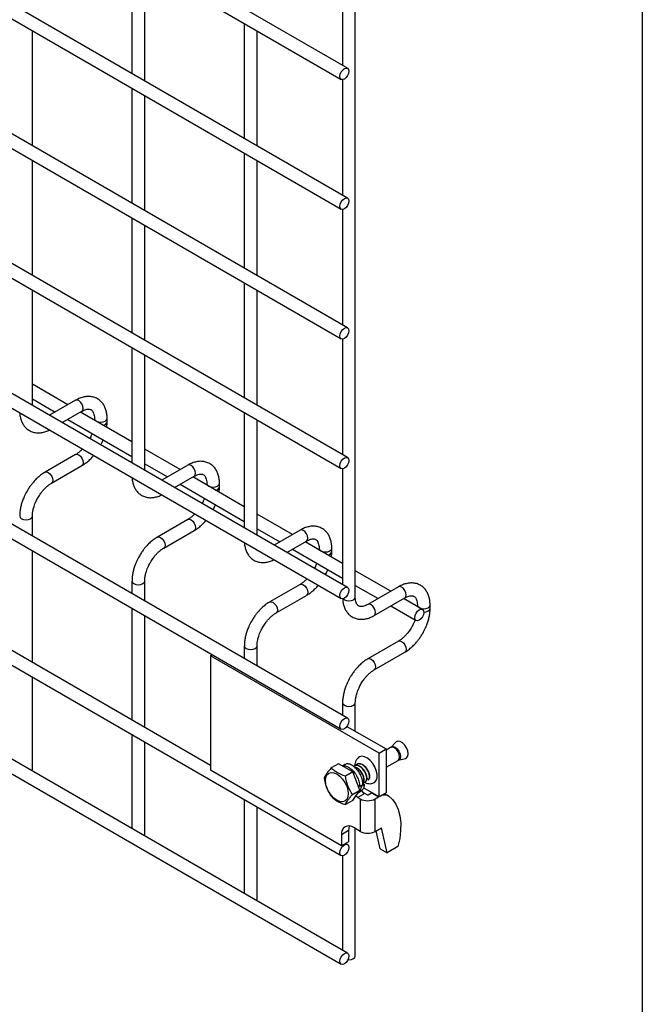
# Model space of a CAD drawing. Header units: inches. Extents: x 0.2 to 10.8, y 0.2 to 8.2.
# Tile 13 of 26: x 10.314 to 10.75, y 4.107 to 4.795. Entities that reach past the tile are written whole.
import ezdxf

# ---------------------------------------------------------------- set-up
doc = ezdxf.new("R2010")
doc.units = ezdxf.units.IN
doc.header["$MEASUREMENT"] = 0
doc.layers.add('TEXT', color=140, linetype='Continuous', lineweight=25)

msp = doc.modelspace()

# ---------------------------------------------------------------- linework, layer by layer
for p, q in [((10.54389, 4.76092), (8.97607, 5.666)), ((8.97163, 5.6583), (10.53944, 4.75322)), ((10.54925, 4.39121), (10.54925, 5.591)), ((10.54389, 4.67019), (8.97607, 5.57527)), ((8.97163, 5.56757), (10.53944, 4.66249)), ((10.54389, 4.57946), (8.97607, 5.48454)), ((8.97163, 5.47685), (10.53944, 4.57177)), ((10.54389, 4.48874), (8.97607, 5.39382)), ((8.97163, 5.38612), (10.53944, 4.48104)), ((10.54389, 4.39801), (8.97607, 5.30309)), ((8.97163, 5.29539), (10.53944, 4.39031)), ((10.54389, 4.30663), (8.97607, 5.21171)), ((8.97163, 5.20401), (10.53944, 4.29893)), ((8.97163, 5.11555), (10.53944, 4.21047)), ((10.44797, 4.27354), (9.06623, 5.07121)), ((10.54389, 4.14234), (8.97607, 5.04742)), ((8.97163, 5.03972), (10.53944, 4.13464)), ((10.54036, 4.84374), (10.54036, 4.76295)), ((10.39305, 4.83773), (10.39305, 4.75727)), ((10.40194, 4.75214), (10.40194, 4.8326)), ((10.47162, 4.79237), (10.47162, 4.71191)), ((10.32337, 4.70677), (10.32337, 4.78723)), ((10.48051, 4.70678), (10.48051, 4.78724)), ((10.54036, 4.75301), (10.54036, 4.67223)), ((10.39305, 4.747), (10.39305, 4.66654)), ((10.40194, 4.66141), (10.40194, 4.74187)), ((10.32337, 4.61604), (10.32337, 4.6965)), ((10.47162, 4.70165), (10.47162, 4.62119)), ((10.48051, 4.61605), (10.48051, 4.69652)), ((10.54036, 4.66229), (10.54036, 4.5815)), ((10.39305, 4.65628), (10.39305, 4.57581)), ((10.40194, 4.57068), (10.40194, 4.65115)), ((10.32337, 4.52531), (10.32337, 4.60578)), ((10.47162, 4.61092), (10.47162, 4.53046)), ((10.48051, 4.52533), (10.48051, 4.60579)), ((10.54036, 4.57156), (10.54036, 4.49077)), ((10.39305, 4.56555), (10.39305, 4.48509)), ((10.40194, 4.47996), (10.40194, 4.56042)), ((10.34815, 4.52569), (10.32337, 4.53999)), ((10.32337, 4.52973), (10.33926, 4.52055)), ((10.35355, 4.52881), (10.33543, 4.51835)), ((10.34432, 4.51322), (10.358, 4.52111)), ((10.39305, 4.49977), (10.35704, 4.52055)), ((10.36677, 4.51604), (10.36677, 4.51494)), ((10.37566, 4.51373), (10.37566, 4.51604)), ((10.47162, 4.52019), (10.47162, 4.43973)), ((10.34815, 4.51542), (10.39305, 4.4895)), ((10.48051, 4.4346), (10.48051, 4.51506)), ((10.35355, 4.49084), (10.33222, 4.47852)), ((10.42672, 4.48033), (10.40194, 4.49463)), ((10.33667, 4.47082), (10.358, 4.48314)), ((10.40194, 4.48437), (10.41783, 4.4752)), ((10.43212, 4.48345), (10.414, 4.47299)), ((10.42289, 4.46786), (10.43656, 4.47575)), ((10.47162, 4.45441), (10.4356, 4.4752)), ((10.54036, 4.48083), (10.54036, 4.40005)), ((10.42672, 4.47007), (10.47162, 4.44415)), ((10.44534, 4.47069), (10.44534, 4.46958)), ((10.45422, 4.46837), (10.45422, 4.47069)), ((10.32337, 4.43393), (10.32337, 4.4478)), ((10.50528, 4.43497), (10.48051, 4.44928)), ((10.43212, 4.44548), (10.41079, 4.43317)), ((10.41523, 4.42547), (10.43656, 4.43778)), ((10.48051, 4.43901), (10.49639, 4.42984)), ((10.51069, 4.43809), (10.49257, 4.42764)), ((10.50146, 4.4225), (10.51513, 4.4304)), ((10.54036, 4.41472), (10.51417, 4.42984)), ((10.32337, 4.34547), (10.32337, 4.42367)), ((10.50528, 4.42471), (10.54036, 4.40446)), ((10.5239, 4.42533), (10.5239, 4.42423)), ((10.53279, 4.42302), (10.53279, 4.42533)), ((10.57403, 4.39529), (10.54925, 4.40959)), ((10.39305, 4.40244), (10.39305, 4.39371)), ((10.40194, 4.38857), (10.40194, 4.40244)), ((10.51069, 4.40013), (10.48936, 4.38781)), ((10.54925, 4.39933), (10.56514, 4.39016)), ((10.4938, 4.38011), (10.51513, 4.39243)), ((10.57943, 4.39841), (10.5581, 4.38609)), ((10.56255, 4.3784), (10.58388, 4.39071)), ((10.59617, 4.3825), (10.58292, 4.39016)), ((10.59265, 4.38564), (10.59265, 4.38454)), ((10.60154, 4.38333), (10.60154, 4.38564)), ((10.39305, 4.38344), (10.39305, 4.30525)), ((10.40194, 4.30012), (10.40194, 4.37831)), ((10.57403, 4.38502), (10.59173, 4.37481)), ((10.57943, 4.36044), (10.5581, 4.34812)), ((10.44797, 4.35023), (10.44928, 4.35098)), ((10.47162, 4.35709), (10.47162, 4.34835)), ((10.48051, 4.34322), (10.48051, 4.35709)), ((10.56255, 4.34043), (10.58388, 4.35274)), ((10.56582, 4.2822), (10.44797, 4.35023)), ((10.44797, 4.35023), (10.44797, 4.27016)), ((10.32337, 4.2707), (10.32337, 4.33521)), ((10.54036, 4.3174), (10.54036, 4.30866)), ((10.54925, 4.29743), (10.54925, 4.3174)), ((10.54343, 4.30079), (10.57073, 4.28503)), ((10.39305, 4.29498), (10.39305, 4.22941)), ((10.40194, 4.22534), (10.40194, 4.28985)), ((10.5777, 4.28985), (10.57406, 4.28618)), ((10.56582, 4.2822), (10.57073, 4.28503)), ((10.56582, 4.25157), (10.56582, 4.2822)), ((10.57395, 4.2861), (10.57073, 4.28424)), ((10.57073, 4.28503), (10.57073, 4.25441)), ((10.57405, 4.28617), (10.57394, 4.2861)), ((10.57073, 4.27221), (10.57916, 4.27707)), ((10.57928, 4.27713), (10.58428, 4.27844)), ((10.32309, 4.2698), (10.32337, 4.2707)), ((10.53954, 4.2173), (10.44797, 4.27016)), ((10.53749, 4.27468), (10.53247, 4.27179)), ((10.54741, 4.26895), (10.53749, 4.27468)), ((10.54194, 4.27411), (10.54021, 4.27311)), ((10.54741, 4.26895), (10.5424, 4.26606)), ((10.55237, 4.25617), (10.54741, 4.26895)), ((10.54736, 4.25327), (10.55237, 4.25617)), ((10.54741, 4.24911), (10.55237, 4.25617)), ((10.55113, 4.2544), (10.55336, 4.25569)), ((10.55222, 4.25869), (10.55116, 4.2593)), ((10.55458, 4.26005), (10.55222, 4.25869)), ((10.55293, 4.2591), (10.55337, 4.25882)), ((10.55573, 4.26018), (10.55337, 4.25882)), ((10.55447, 4.261), (10.55573, 4.26018)), ((10.56582, 4.25157), (10.55503, 4.25781)), ((10.55824, 4.25296), (10.56064, 4.25434)), ((10.56064, 4.25434), (10.56084, 4.25445)), ((10.56064, 4.25434), (10.56555, 4.25151)), ((10.57073, 4.25441), (10.56582, 4.25157)), ((10.47162, 4.24963), (10.47162, 4.18406)), ((10.54741, 4.24911), (10.5424, 4.24621)), ((10.5509, 4.25112), (10.54956, 4.25216)), ((10.55581, 4.25395), (10.5509, 4.25112)), ((10.5509, 4.25112), (10.55262, 4.25012)), ((10.55262, 4.25012), (10.55262, 4.22744)), ((10.55754, 4.25296), (10.55581, 4.25395)), ((10.56315, 4.25012), (10.56555, 4.25151)), ((10.56315, 4.22744), (10.56315, 4.25012)), ((10.56555, 4.25151), (10.56575, 4.25162)), ((10.56969, 4.25381), (10.57238, 4.25226)), ((10.48051, 4.17999), (10.48051, 4.2445)), ((10.54445, 4.22794), (10.53954, 4.2251)), ((10.54445, 4.22794), (10.54445, 4.22014)), ((10.55262, 4.22744), (10.54811, 4.23005)), ((10.54925, 4.1403), (10.54925, 4.22939)), ((10.56315, 4.22744), (10.56751, 4.22996)), ((10.56673, 4.2153), (10.56378, 4.2278)), ((10.57164, 4.21247), (10.56751, 4.22996)), ((10.40166, 4.22444), (10.40194, 4.22534)), ((10.53954, 4.2251), (10.53954, 4.2173)), ((10.54445, 4.22014), (10.53954, 4.2173)), ((10.54389, 4.21817), (10.54247, 4.21899)), ((10.56673, 4.2153), (10.57164, 4.21247)), ((10.5791, 4.21678), (10.57164, 4.21247)), ((10.54036, 4.21027), (10.54036, 4.14437)), ((10.48022, 4.17909), (10.48051, 4.17999))]:
    msp.add_line(p, q)
at = {"flags": 128}
for points in [[(10.54481, 4.75888), (10.54457, 4.75736), (10.54389, 4.75579), (10.54287, 4.75441), (10.54166, 4.75344), (10.54046, 4.75302), (10.53944, 4.75322), (10.53876, 4.754), (10.53852, 4.75525), (10.53876, 4.75678), (10.53944, 4.75835), (10.54046, 4.75973), (10.54166, 4.7607), (10.54287, 4.76112), (10.54389, 4.76092), (10.54457, 4.76013), (10.54481, 4.75888)], [(10.54481, 4.66816), (10.54457, 4.66663), (10.54389, 4.66506), (10.54287, 4.66368), (10.54166, 4.66271), (10.54046, 4.66229), (10.53944, 4.66249), (10.53876, 4.66328), (10.53852, 4.66453), (10.53876, 4.66605), (10.53944, 4.66763), (10.54046, 4.669), (10.54166, 4.66997), (10.54287, 4.67039), (10.54389, 4.67019), (10.54457, 4.66941), (10.54481, 4.66816)], [(10.54481, 4.57743), (10.54457, 4.5759), (10.54389, 4.57433), (10.54287, 4.57296), (10.54166, 4.57199), (10.54046, 4.57157), (10.53944, 4.57177), (10.53876, 4.57255), (10.53852, 4.5738), (10.53876, 4.57533), (10.53944, 4.5769), (10.54046, 4.57827), (10.54166, 4.57924), (10.54287, 4.57966), (10.54389, 4.57946), (10.54457, 4.57868), (10.54481, 4.57743)], [(10.358, 4.52111), (10.358, 4.52111), (10.35868, 4.52189), (10.35892, 4.52314), (10.35868, 4.52467), (10.358, 4.52624), (10.35698, 4.52762), (10.35577, 4.52859), (10.35457, 4.529), (10.35355, 4.52881)], [(10.36677, 4.51603), (10.36711, 4.51506), (10.36807, 4.51423), (10.36951, 4.51367), (10.37121, 4.51348), (10.37291, 4.51367), (10.37436, 4.51423), (10.37532, 4.51506), (10.37566, 4.51603)], [(10.35355, 4.49084), (10.35457, 4.49104), (10.35577, 4.49062), (10.35698, 4.48965), (10.358, 4.48827), (10.35868, 4.4867), (10.35892, 4.48517), (10.35868, 4.48392), (10.358, 4.48314), (10.358, 4.48314)], [(10.54481, 4.4867), (10.54457, 4.48518), (10.54389, 4.48361), (10.54287, 4.48223), (10.54166, 4.48126), (10.54046, 4.48084), (10.53944, 4.48104), (10.53876, 4.48182), (10.53852, 4.48307), (10.53876, 4.4846), (10.53944, 4.48617), (10.54046, 4.48755), (10.54166, 4.48852), (10.54287, 4.48894), (10.54389, 4.48874), (10.54457, 4.48795), (10.54481, 4.4867)], [(10.43656, 4.47575), (10.43656, 4.47575), (10.43725, 4.47654), (10.43748, 4.47779), (10.43725, 4.47931), (10.43656, 4.48088), (10.43554, 4.48226), (10.43434, 4.48323), (10.43314, 4.48365), (10.43212, 4.48345)], [(10.3322, 4.47851), (10.33222, 4.47852), (10.33324, 4.47872), (10.33444, 4.4783), (10.33565, 4.47733), (10.33667, 4.47596), (10.33735, 4.47439), (10.33759, 4.47286)], [(10.33759, 4.47286), (10.33735, 4.47161), (10.33667, 4.47083), (10.33665, 4.47082)], [(10.44534, 4.47068), (10.44567, 4.4697), (10.44664, 4.46887), (10.44808, 4.46832), (10.44978, 4.46812), (10.45148, 4.46832), (10.45292, 4.46887), (10.45389, 4.4697), (10.45422, 4.47067)], [(10.31448, 4.44781), (10.31448, 4.4478), (10.31482, 4.44682), (10.31578, 4.44598)], [(10.31578, 4.44598), (10.31723, 4.44543), (10.31893, 4.44523), (10.32063, 4.44543), (10.32207, 4.44598), (10.32303, 4.44682), (10.32337, 4.4478), (10.32337, 4.44781)], [(10.43212, 4.44548), (10.43314, 4.44568), (10.43434, 4.44526), (10.43554, 4.44429), (10.43656, 4.44292), (10.43725, 4.44134), (10.43748, 4.43982), (10.43725, 4.43857), (10.43656, 4.43778), (10.43656, 4.43778)], [(10.41077, 4.43316), (10.41079, 4.43317), (10.41181, 4.43337), (10.41301, 4.43295), (10.41421, 4.43198), (10.41523, 4.4306), (10.41591, 4.42903), (10.41615, 4.4275)], [(10.51513, 4.4304), (10.51513, 4.4304), (10.51581, 4.43118), (10.51605, 4.43243), (10.51581, 4.43396), (10.51513, 4.43553), (10.51411, 4.4369), (10.51291, 4.43787), (10.51171, 4.43829), (10.51069, 4.43809)], [(10.41615, 4.4275), (10.41591, 4.42625), (10.41523, 4.42547), (10.41522, 4.42546)], [(10.5239, 4.42532), (10.52424, 4.42435), (10.5252, 4.42352), (10.52665, 4.42296), (10.52835, 4.42276), (10.53005, 4.42296), (10.53149, 4.42352), (10.53245, 4.42435), (10.53279, 4.42531)], [(10.39305, 4.40246), (10.39305, 4.40244), (10.39339, 4.40146), (10.39435, 4.40063)], [(10.39435, 4.40063), (10.39579, 4.40007), (10.39749, 4.39988), (10.39919, 4.40007), (10.40064, 4.40063), (10.4016, 4.40146), (10.40194, 4.40244), (10.40194, 4.40245)], [(10.51069, 4.40013), (10.51171, 4.40032), (10.51291, 4.39991), (10.51411, 4.39893), (10.51513, 4.39756), (10.51581, 4.39599), (10.51605, 4.39446), (10.51581, 4.39321), (10.51513, 4.39243), (10.51513, 4.39243)], [(10.54481, 4.39598), (10.54457, 4.39445), (10.54389, 4.39288), (10.54287, 4.3915), (10.54166, 4.39053), (10.54046, 4.39011), (10.53944, 4.39031), (10.53876, 4.3911), (10.53852, 4.39235), (10.53876, 4.39387), (10.53944, 4.39544), (10.54046, 4.39682), (10.54166, 4.39779), (10.54287, 4.39821), (10.54389, 4.39801), (10.54457, 4.39723), (10.54481, 4.39598)], [(10.58388, 4.39071), (10.58388, 4.39071), (10.58456, 4.39149), (10.5848, 4.39274), (10.58456, 4.39427), (10.58388, 4.39584), (10.58286, 4.39722), (10.58166, 4.39819), (10.58045, 4.39861), (10.57943, 4.39841)], [(10.48934, 4.3878), (10.48936, 4.38781), (10.49038, 4.38801), (10.49158, 4.38759), (10.49278, 4.38662), (10.4938, 4.38525), (10.49448, 4.38367), (10.49472, 4.38215)], [(10.54075, 4.39016), (10.54166, 4.38939), (10.54311, 4.38883), (10.54481, 4.38864), (10.54651, 4.38883), (10.54795, 4.38939), (10.54891, 4.39022), (10.54925, 4.39121)], [(10.56256, 4.3784), (10.56323, 4.37918), (10.56347, 4.38043), (10.56323, 4.38196), (10.56255, 4.38353), (10.56153, 4.3849), (10.56032, 4.38587), (10.55912, 4.38629), (10.55811, 4.3861)], [(10.59265, 4.38564), (10.59299, 4.38466), (10.59395, 4.38383), (10.59539, 4.38327), (10.59709, 4.38308), (10.59879, 4.38327), (10.60024, 4.38383), (10.6012, 4.38466), (10.60154, 4.38563)], [(10.49472, 4.38215), (10.49448, 4.3809), (10.4938, 4.38011), (10.49379, 4.38011)], [(10.59709, 4.38047), (10.59685, 4.37894), (10.59617, 4.37737), (10.59515, 4.376), (10.59395, 4.37503), (10.59275, 4.37461), (10.59173, 4.37481), (10.59105, 4.37559), (10.59081, 4.37684), (10.59105, 4.37837), (10.59173, 4.37994), (10.59275, 4.38131), (10.59395, 4.38228), (10.59515, 4.3827), (10.59617, 4.3825), (10.59685, 4.38172), (10.59709, 4.38047)], [(10.59708, 4.38076), (10.59709, 4.38076), (10.59879, 4.38096), (10.60024, 4.38152), (10.6012, 4.38235), (10.60154, 4.38331)], [(10.57943, 4.36044), (10.58045, 4.36064), (10.58166, 4.36022), (10.58286, 4.35925), (10.58388, 4.35787), (10.58456, 4.3563), (10.5848, 4.35478), (10.58456, 4.35352), (10.58388, 4.35274), (10.58388, 4.35274)], [(10.47162, 4.3571), (10.47162, 4.35709), (10.47195, 4.3561), (10.47292, 4.35527)], [(10.47292, 4.35527), (10.47436, 4.35472), (10.47606, 4.35452), (10.47776, 4.35472), (10.4792, 4.35527), (10.48017, 4.3561), (10.48051, 4.35709), (10.48051, 4.3571)], [(10.55808, 4.34811), (10.5581, 4.34812), (10.55912, 4.34832), (10.56032, 4.3479), (10.56153, 4.34693), (10.56255, 4.34556), (10.56323, 4.34399), (10.56347, 4.34246)], [(10.56347, 4.34246), (10.56323, 4.34121), (10.56255, 4.34043), (10.56253, 4.34042)], [(10.54036, 4.31742), (10.54036, 4.3174), (10.5407, 4.31642), (10.54166, 4.31558)], [(10.54166, 4.31558), (10.54311, 4.31503), (10.54481, 4.31483), (10.54651, 4.31503), (10.54795, 4.31558), (10.54891, 4.31642), (10.54925, 4.3174), (10.54925, 4.31741)], [(10.54481, 4.30459), (10.54457, 4.30307), (10.54389, 4.3015), (10.54287, 4.30012), (10.54166, 4.29915), (10.54046, 4.29873), (10.53944, 4.29893), (10.53876, 4.29972), (10.53852, 4.30097), (10.53876, 4.30249), (10.53944, 4.30406), (10.54046, 4.30544), (10.54166, 4.30641), (10.54287, 4.30683), (10.54389, 4.30663), (10.54457, 4.30585), (10.54481, 4.30459)], [(10.58428, 4.27844), (10.58512, 4.27886), (10.58594, 4.28002), (10.58622, 4.28172), (10.58594, 4.28375), (10.58512, 4.28586), (10.58386, 4.2878), (10.58233, 4.28933), (10.58069, 4.29028), (10.57915, 4.29052), (10.5779, 4.29003), (10.5777, 4.28985)], [(10.58024, 4.27946), (10.57996, 4.28125), (10.57916, 4.28309), (10.57797, 4.2847), (10.57656, 4.28584), (10.57515, 4.28633), (10.57395, 4.2861)], [(10.57406, 4.28618), (10.57444, 4.28647), (10.57565, 4.28671), (10.57708, 4.28621), (10.57852, 4.28505), (10.57973, 4.28342), (10.58054, 4.28155), (10.58082, 4.27973), (10.58054, 4.27824), (10.57973, 4.27731), (10.57928, 4.27713)], [(10.56153, 4.26102), (10.5629, 4.26173), (10.56394, 4.26311), (10.56448, 4.26503), (10.56448, 4.26735), (10.56394, 4.26989), (10.5629, 4.27247), (10.56143, 4.2749), (10.55965, 4.27699), (10.55768, 4.2786), (10.55568, 4.27959), (10.55379, 4.27991), (10.55215, 4.27952), (10.55126, 4.27887)], [(10.57916, 4.27707), (10.57916, 4.27707), (10.57996, 4.27799), (10.58024, 4.27946)], [(10.53631, 4.26756), (10.53837, 4.26605), (10.5403, 4.26402), (10.54195, 4.26161), (10.54322, 4.25897), (10.54401, 4.25629), (10.54428, 4.25375), (10.54401, 4.25152), (10.54322, 4.24976), (10.54195, 4.24858), (10.5403, 4.24807), (10.53837, 4.24826), (10.53631, 4.24914), (10.53425, 4.25065), (10.53232, 4.25268), (10.53067, 4.25509), (10.5294, 4.25773), (10.52861, 4.26041), (10.52834, 4.26295), (10.52861, 4.26518), (10.5294, 4.26694), (10.53067, 4.26812), (10.53232, 4.26863), (10.53425, 4.26844), (10.53631, 4.26756)], [(10.55777, 4.26489), (10.55771, 4.26475), (10.55734, 4.26416)], [(10.55361, 4.256), (10.5543, 4.25517), (10.55581, 4.25395)], [(10.57238, 4.25226), (10.57519, 4.24974), (10.57749, 4.24653), (10.57925, 4.24269), (10.58042, 4.23829), (10.581, 4.23341), (10.58097, 4.22813), (10.58034, 4.22255), (10.5791, 4.21678)], [(10.54503, 4.23116), (10.54462, 4.22977), (10.54445, 4.22794)], [(10.54481, 4.21614), (10.54457, 4.21461), (10.54389, 4.21304), (10.54287, 4.21166), (10.54166, 4.21069), (10.54046, 4.21027), (10.53944, 4.21047), (10.53876, 4.21126), (10.53852, 4.21251), (10.53876, 4.21403), (10.53944, 4.21561), (10.54046, 4.21698), (10.54166, 4.21795), (10.54287, 4.21837), (10.54389, 4.21817), (10.54457, 4.21739), (10.54481, 4.21614)], [(10.54481, 4.1403), (10.54457, 4.13877), (10.54389, 4.1372), (10.54287, 4.13583), (10.54166, 4.13486), (10.54046, 4.13444), (10.53944, 4.13464), (10.53876, 4.13542), (10.53852, 4.13667), (10.53876, 4.1382), (10.53944, 4.13977), (10.54046, 4.14115), (10.54166, 4.14212), (10.54287, 4.14253), (10.54389, 4.14234), (10.54457, 4.14155), (10.54481, 4.1403)], [(10.54418, 4.13776), (10.54481, 4.13773), (10.54651, 4.13793), (10.54795, 4.13849), (10.54891, 4.13932), (10.54925, 4.1403)]]:
    msp.add_lwpolyline(points, dxfattribs=at)
for centre, radius, start, end in [((10.37271, 4.51438), 0.00302, 274.62896, 347.23497), ((10.45128, 4.46903), 0.00302, 274.62896, 347.23497), ((10.52984, 4.42367), 0.00302, 274.62896, 347.23497), ((10.55789, 4.26028), 0.01144, 242.60967, 297.39033), ((10.55789, 4.25364), 0.000769, 242.60967, 297.39033), ((10.56971, 4.24653), 0.00632, 65.02423, 117.66493), ((10.54476, 4.22595), 0.00529, 50.79671, 189.21404), ((10.55789, 4.2376), 0.01144, 242.60967, 297.39033)]:
    msp.add_arc(centre, radius, start, end)
for points, knots in [([(10.37562, 4.51603), (10.37562, 4.51668), (10.37562, 4.51832), (10.37522, 4.52079), (10.37443, 4.52341), (10.37322, 4.52581), (10.37158, 4.52792), (10.36948, 4.52967), (10.36691, 4.53093), (10.36404, 4.53155), (10.36105, 4.53151), (10.35811, 4.53088), (10.35559, 4.52995), (10.3541, 4.52907), (10.35356, 4.52875)], [0, 0, 0, 0, 0.055567, 0.138504, 0.222425, 0.30696, 0.392199, 0.479244, 0.570497, 0.669499, 0.760713, 0.85404, 0.947565, 1, 1, 1, 1]), ([(10.31455, 4.52014), (10.31455, 4.51999), (10.31456, 4.51887), (10.31493, 4.51689), (10.31569, 4.51425), (10.3169, 4.51185), (10.31853, 4.50972), (10.32062, 4.50797), (10.32319, 4.50668), (10.32605, 4.50605), (10.32904, 4.50606), (10.33199, 4.5067), (10.33412, 4.50742), (10.33522, 4.50804), (10.33536, 4.50813)], [0, 0, 0, 0, 0.013723, 0.10406, 0.195472, 0.287558, 0.380399, 0.475166, 0.574431, 0.682027, 0.781307, 0.88292, 0.98483, 1, 1, 1, 1]), ([(10.35799, 4.52109), (10.35846, 4.52135), (10.35949, 4.52191), (10.36091, 4.5224), (10.36223, 4.52264), (10.36334, 4.52261), (10.36426, 4.52235), (10.36498, 4.52189), (10.36568, 4.52103), (10.36626, 4.51982), (10.36664, 4.51817), (10.36681, 4.51687), (10.36676, 4.51608), (10.36676, 4.51604)], [0, 0, 0, 0, 0.0764275, 0.1647247, 0.2545582, 0.3485318, 0.4536211, 0.5897326, 0.6957057, 0.7966579, 0.8959306, 0.9942419, 1, 1, 1, 1]), ([(10.37539, 4.50996), (10.37551, 4.51092), (10.37567, 4.5122), (10.37563, 4.51341), (10.37562, 4.51371)], [0, 0, 0, 0, 0.751133, 1, 1, 1, 1]), ([(10.36514, 4.50562), (10.36508, 4.50545), (10.3648, 4.50466), (10.36429, 4.50347), (10.36376, 4.50249), (10.36356, 4.50211)], [0, 0, 0, 0, 0.138837, 0.673422, 1, 1, 1, 1]), ([(10.37125, 4.49767), (10.37168, 4.49847), (10.3723, 4.49961), (10.37278, 4.50078), (10.37292, 4.50112)], [0, 0, 0, 0, 0.7072491, 1, 1, 1, 1]), ([(10.35844, 4.49481), (10.35799, 4.49435), (10.357, 4.49333), (10.35542, 4.49206), (10.35422, 4.4912), (10.35363, 4.49089), (10.35356, 4.49085)], [0, 0, 0, 0, 0.278956, 0.614263, 0.955326, 1, 1, 1, 1]), ([(10.35799, 4.48319), (10.35839, 4.48341), (10.3597, 4.48412), (10.36178, 4.48571), (10.36409, 4.48782), (10.36558, 4.48936), (10.36625, 4.4902), (10.3663, 4.49026)], [0, 0, 0, 0, 0.1354788, 0.4394257, 0.7219268, 0.9798731, 1, 1, 1, 1]), ([(10.45419, 4.47067), (10.45419, 4.47133), (10.45419, 4.47297), (10.45378, 4.47543), (10.453, 4.47805), (10.45179, 4.48045), (10.45015, 4.48257), (10.44805, 4.48431), (10.44547, 4.48558), (10.44261, 4.48619), (10.43962, 4.48616), (10.43667, 4.48552), (10.43415, 4.48459), (10.43266, 4.48371), (10.43213, 4.48339)], [0, 0, 0, 0, 0.0555668, 0.1385038, 0.2224247, 0.3069596, 0.3921987, 0.4792444, 0.5704974, 0.6694987, 0.7607129, 0.8540395, 0.9475646, 1, 1, 1, 1]), ([(10.33223, 4.47847), (10.33186, 4.47827), (10.33058, 4.47758), (10.32853, 4.47601), (10.32617, 4.47392), (10.32423, 4.47183), (10.32255, 4.46976), (10.32103, 4.46766), (10.3201, 4.4661), (10.31962, 4.46531)], [0, 0, 0, 0, 0.07606, 0.263025, 0.437356, 0.597789, 0.719605, 0.857445, 1, 1, 1, 1]), ([(10.39312, 4.47479), (10.39312, 4.47464), (10.39313, 4.47351), (10.39349, 4.47153), (10.39426, 4.4689), (10.39546, 4.46649), (10.3971, 4.46437), (10.39919, 4.46261), (10.40176, 4.46133), (10.40462, 4.46069), (10.40761, 4.46071), (10.41056, 4.46134), (10.41268, 4.46206), (10.41379, 4.46269), (10.41393, 4.46277)], [0, 0, 0, 0, 0.013723, 0.10406, 0.195472, 0.287558, 0.380399, 0.475166, 0.574431, 0.682027, 0.781307, 0.88292, 0.98483, 1, 1, 1, 1]), ([(10.43656, 4.47574), (10.43703, 4.476), (10.43805, 4.47656), (10.43948, 4.47704), (10.4408, 4.47728), (10.4419, 4.47726), (10.44283, 4.477), (10.44355, 4.47653), (10.44425, 4.47567), (10.44483, 4.47446), (10.4452, 4.47282), (10.44538, 4.47152), (10.44533, 4.47073), (10.44533, 4.47068)], [0, 0, 0, 0, 0.0764275, 0.1647247, 0.2545582, 0.3485318, 0.4536211, 0.5897326, 0.6957057, 0.7966579, 0.8959306, 0.9942419, 1, 1, 1, 1]), ([(10.32732, 4.46087), (10.32794, 4.46187), (10.3288, 4.46328), (10.33025, 4.46517), (10.33154, 4.46666), (10.33312, 4.46823), (10.33476, 4.46959), (10.33597, 4.47045), (10.33658, 4.47077), (10.33666, 4.47081)], [0, 0, 0, 0, 0.233129, 0.327944, 0.483213, 0.641195, 0.806921, 0.975516, 1, 1, 1, 1]), ([(10.45396, 4.46461), (10.45408, 4.46557), (10.45424, 4.46685), (10.4542, 4.46806), (10.45419, 4.46836)], [0, 0, 0, 0, 0.751133, 1, 1, 1, 1]), ([(10.31962, 4.46531), (10.31894, 4.46405), (10.31798, 4.46228), (10.31684, 4.45957), (10.316, 4.45724), (10.31524, 4.45447), (10.31472, 4.45162), (10.31447, 4.44937), (10.31451, 4.44813), (10.31452, 4.44781)], [0, 0, 0, 0, 0.221131, 0.31129, 0.45988, 0.612568, 0.774969, 0.943008, 1, 1, 1, 1]), ([(10.32338, 4.44781), (10.3234, 4.44846), (10.32343, 4.44981), (10.32383, 4.45212), (10.32442, 4.45435), (10.32515, 4.45641), (10.32605, 4.45854), (10.32685, 4.46001), (10.32732, 4.46087)], [0, 0, 0, 0, 0.169404, 0.352436, 0.534098, 0.667609, 0.805654, 1, 1, 1, 1]), ([(10.4437, 4.46026), (10.44365, 4.4601), (10.44337, 4.4593), (10.44286, 4.45812), (10.44233, 4.45713), (10.44213, 4.45675)], [0, 0, 0, 0, 0.138837, 0.673422, 1, 1, 1, 1]), ([(10.44981, 4.45232), (10.45025, 4.45312), (10.45087, 4.45425), (10.45135, 4.45542), (10.45149, 4.45577)], [0, 0, 0, 0, 0.707249, 1, 1, 1, 1]), ([(10.437, 4.44945), (10.43655, 4.44899), (10.43557, 4.44798), (10.43399, 4.4467), (10.43279, 4.44584), (10.43219, 4.44553), (10.43212, 4.4455)], [0, 0, 0, 0, 0.278956, 0.614263, 0.955326, 1, 1, 1, 1]), ([(10.43656, 4.43784), (10.43696, 4.43806), (10.43827, 4.43877), (10.44034, 4.44036), (10.44266, 4.44246), (10.44414, 4.444), (10.44482, 4.44485), (10.44487, 4.44491)], [0, 0, 0, 0, 0.135479, 0.439426, 0.721927, 0.979873, 1, 1, 1, 1]), ([(10.53276, 4.42532), (10.53276, 4.42597), (10.53275, 4.42761), (10.53235, 4.43008), (10.53157, 4.4327), (10.53036, 4.4351), (10.52872, 4.43721), (10.52662, 4.43895), (10.52404, 4.44022), (10.52118, 4.44084), (10.51819, 4.4408), (10.51524, 4.44017), (10.51272, 4.43924), (10.51123, 4.43836), (10.51069, 4.43804)], [0, 0, 0, 0, 0.055567, 0.138504, 0.222425, 0.30696, 0.392199, 0.479244, 0.570497, 0.669499, 0.760713, 0.85404, 0.947565, 1, 1, 1, 1]), ([(10.4108, 4.43311), (10.41043, 4.43291), (10.40914, 4.43223), (10.40709, 4.43066), (10.40474, 4.42856), (10.40279, 4.42647), (10.40111, 4.4244), (10.3996, 4.4223), (10.39866, 4.42075), (10.39819, 4.41996)], [0, 0, 0, 0, 0.07606, 0.263025, 0.437356, 0.597789, 0.719605, 0.857445, 1, 1, 1, 1]), ([(10.47168, 4.42943), (10.47168, 4.42928), (10.4717, 4.42816), (10.47206, 4.42617), (10.47283, 4.42354), (10.47403, 4.42113), (10.47567, 4.41901), (10.47776, 4.41725), (10.48033, 4.41597), (10.48319, 4.41534), (10.48618, 4.41535), (10.48912, 4.41598), (10.49125, 4.4167), (10.49235, 4.41733), (10.4925, 4.41741)], [0, 0, 0, 0, 0.013723, 0.10406, 0.195472, 0.287558, 0.380399, 0.475166, 0.574431, 0.682027, 0.781307, 0.88292, 0.98483, 1, 1, 1, 1]), ([(10.51513, 4.43038), (10.5156, 4.43064), (10.51662, 4.4312), (10.51805, 4.43169), (10.51937, 4.43193), (10.52047, 4.4319), (10.5214, 4.43164), (10.52211, 4.43117), (10.52282, 4.43031), (10.5234, 4.42911), (10.52377, 4.42746), (10.52394, 4.42616), (10.5239, 4.42537), (10.5239, 4.42533)], [0, 0, 0, 0, 0.076428, 0.164725, 0.254558, 0.348532, 0.453621, 0.589733, 0.695706, 0.796658, 0.895931, 0.994242, 1, 1, 1, 1]), ([(10.39819, 4.41996), (10.39751, 4.4187), (10.39655, 4.41692), (10.39541, 4.41421), (10.39457, 4.41188), (10.39381, 4.40911), (10.39329, 4.40627), (10.39303, 4.40401), (10.39308, 4.40277), (10.39309, 4.40246)], [0, 0, 0, 0, 0.221131, 0.31129, 0.45988, 0.612568, 0.774969, 0.943008, 1, 1, 1, 1]), ([(10.40589, 4.41551), (10.4065, 4.41651), (10.40737, 4.41792), (10.40882, 4.41981), (10.41011, 4.42131), (10.41168, 4.42288), (10.41333, 4.42423), (10.41454, 4.4251), (10.41515, 4.42541), (10.41523, 4.42545)], [0, 0, 0, 0, 0.233129, 0.327944, 0.483213, 0.641195, 0.806921, 0.975516, 1, 1, 1, 1]), ([(10.53252, 4.41925), (10.53265, 4.42021), (10.53281, 4.42149), (10.53277, 4.4227), (10.53276, 4.423)], [0, 0, 0, 0, 0.751133, 1, 1, 1, 1]), ([(10.40195, 4.40245), (10.40197, 4.4031), (10.402, 4.40445), (10.40239, 4.40676), (10.40299, 4.40899), (10.40372, 4.41106), (10.40462, 4.41318), (10.40542, 4.41465), (10.40589, 4.41551)], [0, 0, 0, 0, 0.169404, 0.352436, 0.534098, 0.667609, 0.805654, 1, 1, 1, 1]), ([(10.52227, 4.4149), (10.52221, 4.41474), (10.52193, 4.41395), (10.52143, 4.41276), (10.5209, 4.41177), (10.5207, 4.4114)], [0, 0, 0, 0, 0.138837, 0.673422, 1, 1, 1, 1]), ([(10.52838, 4.40696), (10.52882, 4.40776), (10.52943, 4.40889), (10.52991, 4.41007), (10.53006, 4.41041)], [0, 0, 0, 0, 0.707249, 1, 1, 1, 1]), ([(10.51557, 4.40409), (10.51512, 4.40363), (10.51414, 4.40262), (10.51256, 4.40135), (10.51136, 4.40048), (10.51076, 4.40018), (10.51069, 4.40014)], [0, 0, 0, 0, 0.278956, 0.614263, 0.955326, 1, 1, 1, 1]), ([(10.51512, 4.39248), (10.51553, 4.3927), (10.51684, 4.39341), (10.51891, 4.395), (10.52123, 4.39711), (10.52271, 4.39865), (10.52339, 4.39949), (10.52344, 4.39955)], [0, 0, 0, 0, 0.135479, 0.439426, 0.721927, 0.979873, 1, 1, 1, 1]), ([(10.6015, 4.38563), (10.6015, 4.38629), (10.6015, 4.38792), (10.6011, 4.39039), (10.60031, 4.39301), (10.5991, 4.39541), (10.59746, 4.39752), (10.59536, 4.39927), (10.59279, 4.40054), (10.58992, 4.40115), (10.58693, 4.40111), (10.58399, 4.40048), (10.58147, 4.39955), (10.57998, 4.39867), (10.57944, 4.39835)], [0, 0, 0, 0, 0.055567, 0.138504, 0.222425, 0.30696, 0.392199, 0.479244, 0.570497, 0.669499, 0.760713, 0.85404, 0.947565, 1, 1, 1, 1]), ([(10.58387, 4.39069), (10.58435, 4.39095), (10.58537, 4.39151), (10.58679, 4.392), (10.58811, 4.39224), (10.58922, 4.39221), (10.59014, 4.39195), (10.59086, 4.39149), (10.59156, 4.39063), (10.59214, 4.38942), (10.59252, 4.38778), (10.59269, 4.38647), (10.59264, 4.38568), (10.59264, 4.38564)], [0, 0, 0, 0, 0.0764275, 0.1647247, 0.2545582, 0.3485318, 0.4536211, 0.5897326, 0.6957057, 0.7966579, 0.8959306, 0.9942419, 1, 1, 1, 1]), ([(10.48936, 4.38776), (10.48899, 4.38756), (10.48771, 4.38687), (10.48566, 4.3853), (10.48331, 4.3832), (10.48136, 4.38112), (10.47968, 4.37904), (10.47817, 4.37694), (10.47723, 4.37539), (10.47676, 4.3746)], [0, 0, 0, 0, 0.07606, 0.263025, 0.437356, 0.597789, 0.719605, 0.857445, 1, 1, 1, 1]), ([(10.54042, 4.39013), (10.54042, 4.38985), (10.54043, 4.38859), (10.5408, 4.38649), (10.54157, 4.38385), (10.54278, 4.38145), (10.54441, 4.37932), (10.54651, 4.37757), (10.54907, 4.37628), (10.55193, 4.37565), (10.55492, 4.37567), (10.55787, 4.37628), (10.56044, 4.37722), (10.56197, 4.37811), (10.56254, 4.37845)], [0, 0, 0, 0, 0.024248, 0.109661, 0.196092, 0.283159, 0.37094, 0.460542, 0.554397, 0.656129, 0.749998, 0.846073, 0.942429, 1, 1, 1, 1]), ([(10.55811, 4.38611), (10.55764, 4.38585), (10.55662, 4.38529), (10.55519, 4.3848), (10.55386, 4.38455), (10.55274, 4.38458), (10.55181, 4.38483), (10.55108, 4.3853), (10.55037, 4.38615), (10.54978, 4.38735), (10.54939, 4.38898), (10.54921, 4.39031), (10.54926, 4.39114), (10.54926, 4.39121)], [0, 0, 0, 0, 0.075077, 0.163199, 0.252825, 0.346487, 0.450972, 0.58545, 0.691939, 0.792819, 0.891945, 0.990119, 1, 1, 1, 1]), ([(10.48445, 4.37016), (10.48507, 4.37116), (10.48594, 4.37256), (10.48739, 4.37446), (10.48867, 4.37595), (10.49025, 4.37752), (10.49189, 4.37887), (10.49311, 4.37974), (10.49372, 4.38006), (10.4938, 4.3801)], [0, 0, 0, 0, 0.233129, 0.327944, 0.483213, 0.641195, 0.806921, 0.975516, 1, 1, 1, 1]), ([(10.59642, 4.36589), (10.5971, 4.36715), (10.59806, 4.36892), (10.5992, 4.37163), (10.60003, 4.37395), (10.60079, 4.37671), (10.6013, 4.37955), (10.60155, 4.38179), (10.60151, 4.38301), (10.6015, 4.38332)], [0, 0, 0, 0, 0.221644, 0.312014, 0.460947, 0.613984, 0.776753, 0.945173, 1, 1, 1, 1]), ([(10.47676, 4.3746), (10.47607, 4.37334), (10.47511, 4.37157), (10.47398, 4.36885), (10.47314, 4.36652), (10.47237, 4.36376), (10.47186, 4.36091), (10.4716, 4.35866), (10.47164, 4.35741), (10.47165, 4.3571)], [0, 0, 0, 0, 0.221131, 0.31129, 0.45988, 0.612568, 0.774969, 0.943008, 1, 1, 1, 1]), ([(10.59102, 4.37522), (10.59096, 4.37505), (10.59068, 4.37426), (10.58996, 4.37261), (10.58917, 4.37117), (10.58872, 4.37034)], [0, 0, 0, 0, 0.099316, 0.48173, 1, 1, 1, 1]), ([(10.48052, 4.35709), (10.48053, 4.35774), (10.48057, 4.3591), (10.48096, 4.3614), (10.48155, 4.36364), (10.48229, 4.3657), (10.48318, 4.36783), (10.48399, 4.3693), (10.48445, 4.37016)], [0, 0, 0, 0, 0.169404, 0.352436, 0.534098, 0.667609, 0.805654, 1, 1, 1, 1]), ([(10.58872, 4.37034), (10.58811, 4.36934), (10.58724, 4.36794), (10.5858, 4.36605), (10.58452, 4.36456), (10.58295, 4.363), (10.58131, 4.36166), (10.58011, 4.3608), (10.57951, 4.36049), (10.57944, 4.36046)], [0, 0, 0, 0, 0.233739, 0.328802, 0.484462, 0.642821, 0.80892, 0.97787, 1, 1, 1, 1]), ([(10.58387, 4.3528), (10.58427, 4.35302), (10.58559, 4.35373), (10.58765, 4.35532), (10.58998, 4.35741), (10.59191, 4.35949), (10.59358, 4.36156), (10.59506, 4.36363), (10.59597, 4.36515), (10.59642, 4.36589)], [0, 0, 0, 0, 0.083322, 0.270253, 0.443996, 0.602637, 0.725185, 0.864961, 1, 1, 1, 1]), ([(10.55811, 4.34807), (10.55774, 4.34787), (10.55646, 4.34718), (10.55441, 4.34561), (10.55205, 4.34352), (10.55011, 4.34143), (10.54843, 4.33936), (10.54692, 4.33726), (10.54598, 4.3357), (10.5455, 4.33491)], [0, 0, 0, 0, 0.07606, 0.263025, 0.437356, 0.597789, 0.719605, 0.857445, 1, 1, 1, 1]), ([(10.5532, 4.33047), (10.55382, 4.33147), (10.55468, 4.33288), (10.55614, 4.33477), (10.55742, 4.33626), (10.559, 4.33783), (10.56064, 4.33919), (10.56185, 4.34006), (10.56247, 4.34037), (10.56254, 4.34041)], [0, 0, 0, 0, 0.233129, 0.3279445, 0.4832131, 0.6411945, 0.806921, 0.975516, 1, 1, 1, 1]), ([(10.5455, 4.33491), (10.54482, 4.33365), (10.54386, 4.33188), (10.54272, 4.32917), (10.54189, 4.32684), (10.54112, 4.32407), (10.5406, 4.32123), (10.54035, 4.31897), (10.54039, 4.31773), (10.5404, 4.31741)], [0, 0, 0, 0, 0.221131, 0.31129, 0.45988, 0.612568, 0.774969, 0.943008, 1, 1, 1, 1]), ([(10.54926, 4.31741), (10.54928, 4.31806), (10.54931, 4.31941), (10.54971, 4.32172), (10.5503, 4.32395), (10.55103, 4.32601), (10.55193, 4.32814), (10.55273, 4.32961), (10.5532, 4.33047)], [0, 0, 0, 0, 0.169404, 0.352436, 0.534098, 0.667609, 0.805654, 1, 1, 1, 1]), ([(10.55131, 4.2788), (10.55105, 4.27857), (10.55023, 4.27786), (10.54943, 4.27619), (10.54894, 4.27455), (10.54895, 4.27355), (10.54895, 4.27329)], [0, 0, 0, 0, 0.171466, 0.520362, 0.87793, 1, 1, 1, 1]), ([(10.57917, 4.27707), (10.57918, 4.27708), (10.57922, 4.27711), (10.57924, 4.27711), (10.57925, 4.27711)], [0, 0, 0, 0, 0.364677, 1, 1, 1, 1]), ([(10.53247, 4.27179), (10.5312, 4.27036), (10.53007, 4.26902), (10.52902, 4.26752), (10.52883, 4.26723), (10.52848, 4.26667), (10.52832, 4.26641), (10.5279, 4.26564), (10.52768, 4.26517), (10.52751, 4.26473)], [0, 0, 0, 0, 0.5, 0.5, 0.625, 0.625, 0.75, 0.75, 1, 1, 1, 1]), ([(10.5424, 4.26606), (10.54031, 4.26672), (10.53837, 4.2675), (10.53625, 4.26872), (10.53585, 4.26897), (10.53508, 4.2695), (10.53472, 4.26977), (10.53368, 4.2706), (10.53305, 4.27118), (10.53247, 4.27179)], [0, 0, 0, 0, 0.5, 0.5, 0.625, 0.625, 0.75, 0.75, 1, 1, 1, 1]), ([(10.54048, 4.27296), (10.54086, 4.27308), (10.5419, 4.27341), (10.5435, 4.27287), (10.54543, 4.27184), (10.54738, 4.27026), (10.54961, 4.26743), (10.55128, 4.26413), (10.55214, 4.26109), (10.5522, 4.25937), (10.55222, 4.25869)], [0, 0, 0, 0, 0.088424, 0.241189, 0.28865, 0.441412, 0.594177, 0.746948, 0.899713, 1, 1, 1, 1]), ([(10.55458, 4.26005), (10.55451, 4.26111), (10.55438, 4.26322), (10.55313, 4.26667), (10.55124, 4.26984), (10.54915, 4.27213), (10.54692, 4.27378), (10.54472, 4.27463), (10.54289, 4.27472), (10.54219, 4.27414), (10.54201, 4.274)], [0, 0, 0, 0, 0.143203, 0.28641, 0.429622, 0.572829, 0.666843, 0.810047, 0.953255, 1, 1, 1, 1]), ([(10.55493, 4.26187), (10.55535, 4.26184), (10.55643, 4.26179), (10.55733, 4.26334), (10.55731, 4.26594), (10.55612, 4.26899), (10.55401, 4.2717), (10.5515, 4.27335), (10.54943, 4.27378), (10.54867, 4.27315), (10.54846, 4.27297)], [0, 0, 0, 0, 0.0910813, 0.2335699, 0.3748245, 0.5179918, 0.6596618, 0.8013318, 0.9444991, 1, 1, 1, 1]), ([(10.55625, 4.26204), (10.55667, 4.26247), (10.55751, 4.26333), (10.55744, 4.26605), (10.55626, 4.26906), (10.55414, 4.27178), (10.55164, 4.27342), (10.54956, 4.27386), (10.5488, 4.27322), (10.54859, 4.27304)], [0, 0, 0, 0, 0.155993, 0.311436, 0.468984, 0.624884, 0.780784, 0.938332, 1, 1, 1, 1]), ([(10.55409, 4.26094), (10.55421, 4.26096), (10.55492, 4.26109), (10.55542, 4.26271), (10.55521, 4.26539), (10.55378, 4.26848), (10.55159, 4.27089), (10.54975, 4.27222), (10.54896, 4.2722), (10.54893, 4.2722)], [0, 0, 0, 0, 0.037305, 0.229411, 0.418951, 0.610147, 0.801343, 0.990883, 1, 1, 1, 1]), ([(10.55423, 4.26102), (10.55435, 4.26104), (10.55506, 4.26117), (10.55556, 4.26279), (10.55534, 4.26546), (10.55392, 4.26856), (10.55173, 4.27097), (10.54987, 4.2723), (10.54908, 4.27227), (10.54903, 4.27227)], [0, 0, 0, 0, 0.036499, 0.228187, 0.417315, 0.608094, 0.798874, 0.988001, 1, 1, 1, 1]), ([(10.558, 4.26319), (10.55838, 4.26347), (10.55924, 4.2641), (10.55936, 4.26652), (10.55841, 4.26951), (10.55646, 4.27234), (10.55393, 4.27432), (10.55151, 4.27481), (10.54992, 4.27439), (10.54959, 4.27357), (10.54955, 4.27348)], [0, 0, 0, 0, 0.115921, 0.259956, 0.405512, 0.549125, 0.693992, 0.838859, 0.982471, 1, 1, 1, 1]), ([(10.55814, 4.26328), (10.55852, 4.26355), (10.55937, 4.26418), (10.5595, 4.2666), (10.55854, 4.26958), (10.55658, 4.27244), (10.55411, 4.27434), (10.55184, 4.275), (10.5509, 4.2744), (10.55055, 4.27417)], [0, 0, 0, 0, 0.124777, 0.280555, 0.437979, 0.5933, 0.749978, 0.906656, 1, 1, 1, 1]), ([(10.52751, 4.26473), (10.52785, 4.26237), (10.52838, 4.26008), (10.52943, 4.25736), (10.52966, 4.25682), (10.53015, 4.25578), (10.53041, 4.25528), (10.53123, 4.25379), (10.53183, 4.25285), (10.53247, 4.25194)], [0, 0, 0, 0, 0.5, 0.5, 0.625, 0.625, 0.75, 0.75, 1, 1, 1, 1]), ([(10.54736, 4.25327), (10.54608, 4.25509), (10.54496, 4.25704), (10.5439, 4.25975), (10.54371, 4.26031), (10.54336, 4.26143), (10.5432, 4.262), (10.54278, 4.26371), (10.54257, 4.26488), (10.5424, 4.26606)], [0, 0, 0, 0, 0.5, 0.5, 0.625, 0.625, 0.75, 0.75, 1, 1, 1, 1]), ([(10.55505, 4.26211), (10.55536, 4.26192), (10.55622, 4.26138), (10.55782, 4.26089), (10.5597, 4.26065), (10.56091, 4.26092), (10.56146, 4.26105)], [0, 0, 0, 0, 0.162826, 0.451042, 0.748131, 1, 1, 1, 1]), ([(10.55337, 4.25882), (10.5532, 4.25792), (10.55286, 4.25612), (10.55188, 4.25467), (10.55107, 4.25442), (10.55097, 4.25439)], [0, 0, 0, 0, 0.467145, 0.934302, 1, 1, 1, 1]), ([(10.55329, 4.2558), (10.55372, 4.25605), (10.55477, 4.25666), (10.5555, 4.25836), (10.55567, 4.25974), (10.55573, 4.26018)], [0, 0, 0, 0, 0.3142085, 0.7806508, 1, 1, 1, 1]), ([(10.53247, 4.25194), (10.53363, 4.25074), (10.53497, 4.24961), (10.53708, 4.2484), (10.53752, 4.24816), (10.53843, 4.24772), (10.5389, 4.24751), (10.54034, 4.24691), (10.54135, 4.24655), (10.5424, 4.24621)], [0, 0, 0, 0, 0.5, 0.5, 0.625, 0.625, 0.75, 0.75, 1, 1, 1, 1]), ([(10.5424, 4.24621), (10.54274, 4.2471), (10.54326, 4.24809), (10.54432, 4.24959), (10.54455, 4.2499), (10.54503, 4.25054), (10.54529, 4.25087), (10.54612, 4.25187), (10.54672, 4.25256), (10.54736, 4.25327)], [0, 0, 0, 0, 0.5, 0.5, 0.625, 0.625, 0.75, 0.75, 1, 1, 1, 1])]:
    msp.add_open_spline(points, degree=3, knots=knots)
at = {"layer": 'TEXT'}
msp.add_line((10.75, 8.25), (10.75, 0.25), dxfattribs=at)

doc.saveas('drawing.dxf')
